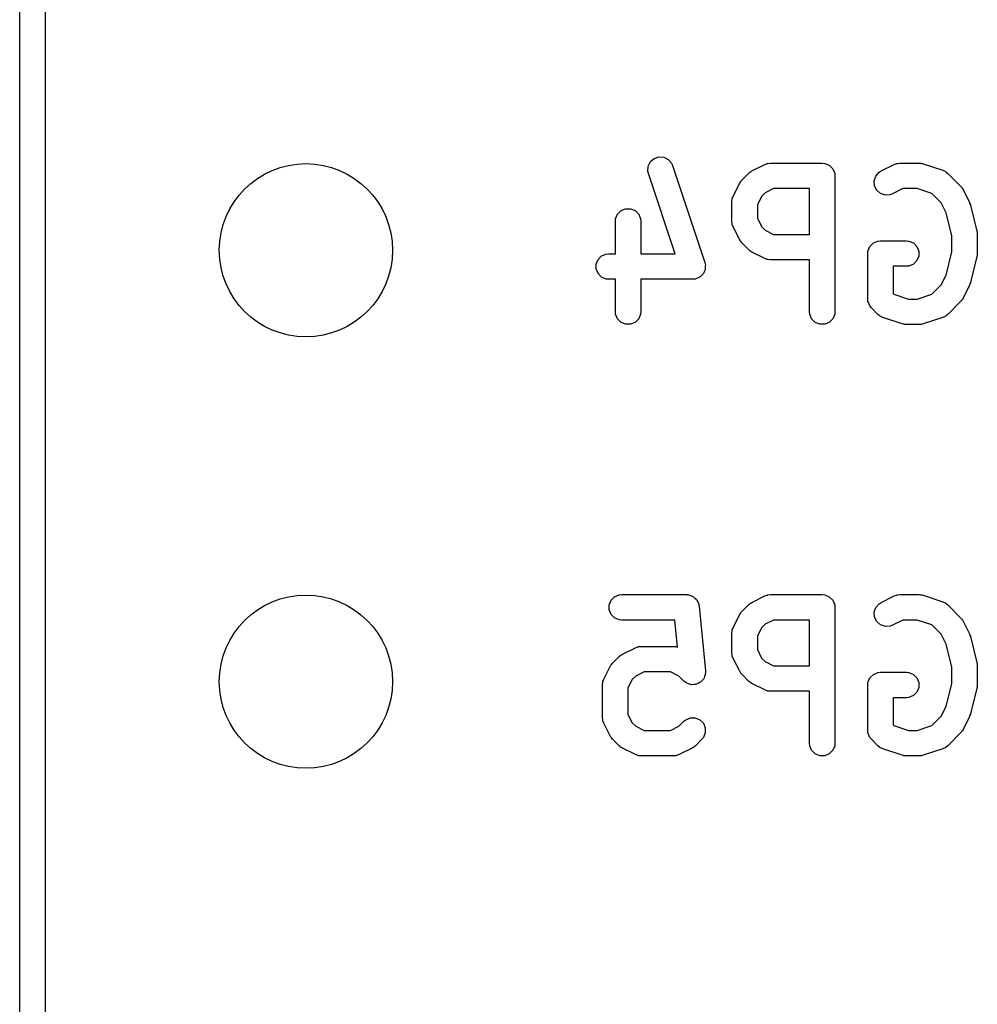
# Model space of a CAD drawing. Extents: x 101 to 222, y -128 to -44.
# Tile 15 of 23: x 198.82 to 204.45, y -68.83 to -63.04. Entities that reach past the tile are written whole.
import ezdxf

# ---------------------------------------------------------------- set-up
doc = ezdxf.new("R2010")
doc.units = 0
doc.layers.add('BLACK', color=7, linetype='CONTINUOUS')

msp = doc.modelspace()

# ---------------------------------------------------------------- linework, layer by layer
at = {"layer": 'BLACK', "linetype": 'CONTINUOUS'}
for p, q in [((198.81625, -101.32375), (198.81625, -50.32375)), ((198.96625, -50.39875), (198.96625, -101.24875)), ((202.517007, -63.89814), (202.530094, -63.871967)), ((202.530094, -63.871967), (202.552201, -63.852793)), ((202.552201, -63.852793), (202.579964, -63.843539)), ((202.579964, -63.843539), (202.609154, -63.845613)), ((202.609154, -63.845613), (202.635327, -63.8587)), ((202.635327, -63.8587), (202.654501, -63.880807)), ((202.654501, -63.880807), (202.660495, -63.894233)), ((203.222331, -63.882486), (203.236963, -63.881045)), ((203.236963, -63.881045), (203.541725, -63.881045)), ((203.541725, -63.881045), (203.556357, -63.882486)), ((203.984236, -63.882486), (203.998868, -63.881045)), ((203.998868, -63.881045), (204.113154, -63.881045)), ((204.113154, -63.881045), (204.120559, -63.881774)), ((204.120559, -63.881774), (204.122534, -63.881634)), ((204.122534, -63.881634), (204.125131, -63.882224)), ((202.514933, -63.92733), (202.517007, -63.89814)), ((202.518193, -63.941667), (202.514933, -63.92733)), ((202.660495, -63.894233), (202.850972, -64.465661)), ((203.10774, -63.941107), (203.113489, -63.936388)), ((203.113489, -63.936388), (203.114789, -63.93489)), ((203.114789, -63.93489), (203.117048, -63.933468)), ((203.117048, -63.933468), (203.119105, -63.93178)), ((203.119105, -63.93178), (203.120932, -63.931022)), ((203.120932, -63.931022), (203.127232, -63.927058)), ((203.127232, -63.927058), (203.203422, -63.888963)), ((203.203422, -63.888963), (203.217154, -63.883708)), ((203.217154, -63.883708), (203.219841, -63.883517)), ((203.219841, -63.883517), (203.222331, -63.882486)), ((203.556357, -63.882486), (203.583393, -63.893685)), ((203.583393, -63.893685), (203.604085, -63.914377)), ((203.604085, -63.914377), (203.615284, -63.941413)), ((203.857521, -63.956998), (203.876694, -63.93489)), ((203.876694, -63.93489), (203.889137, -63.927058)), ((203.889137, -63.927058), (203.965327, -63.888963)), ((203.965327, -63.888963), (203.979059, -63.883708)), ((203.979059, -63.883708), (203.981746, -63.883517)), ((203.981746, -63.883517), (203.984236, -63.882486)), ((204.125131, -63.882224), (204.127786, -63.882486)), ((204.127786, -63.882486), (204.129617, -63.883244)), ((204.129617, -63.883244), (204.136871, -63.884894)), ((204.136871, -63.884894), (204.251157, -63.922989)), ((204.251157, -63.922989), (204.264582, -63.928983)), ((204.264582, -63.928983), (204.266617, -63.930748)), ((204.266617, -63.930748), (204.269108, -63.93178)), ((204.269108, -63.93178), (204.280473, -63.941107)), ((202.675764, -64.414378), (202.518193, -63.941667)), ((203.055596, -63.998694), (203.059559, -63.992397)), ((203.059559, -63.992397), (203.060318, -63.990567)), ((203.060318, -63.990567), (203.062009, -63.988505)), ((203.062009, -63.988505), (203.063429, -63.986251)), ((203.063429, -63.986251), (203.064924, -63.984954)), ((203.064924, -63.984954), (203.069645, -63.979202)), ((203.069645, -63.979202), (203.10774, -63.941107)), ((203.615284, -63.941413), (203.616725, -63.956045)), ((203.616725, -63.956045), (203.616725, -64.756045)), ((203.848267, -63.984759), (203.857521, -63.956998)), ((203.850341, -64.013949), (203.848267, -63.984759)), ((204.280473, -63.941107), (204.356663, -64.017297)), ((203.0175, -64.074885), (203.055596, -63.998694)), ((203.2052, -64.055779), (203.184317, -64.076661)), ((203.254668, -64.031045), (203.2052, -64.055779)), ((203.466725, -64.031045), (203.254668, -64.031045)), ((203.466725, -64.300092), (203.466725, -64.031045)), ((203.863428, -64.040124), (203.850341, -64.013949)), ((203.885536, -64.059297), (203.863428, -64.040124)), ((204.016573, -64.031045), (203.956219, -64.061222)), ((204.100984, -64.031045), (204.016573, -64.031045)), ((204.186926, -64.059692), (204.100984, -64.031045)), ((204.356663, -64.017297), (204.361383, -64.023047)), ((204.361383, -64.023047), (204.36288, -64.024346)), ((204.36288, -64.024346), (204.364299, -64.0266)), ((204.364299, -64.0266), (204.365991, -64.028662)), ((204.365991, -64.028662), (204.366749, -64.030494)), ((204.366749, -64.030494), (204.370712, -64.036789)), ((204.370712, -64.036789), (204.408807, -64.11298)), ((203.009582, -64.108426), (203.011023, -64.093794)), ((203.009582, -64.222711), (203.009582, -64.108426)), ((203.011023, -64.093794), (203.012053, -64.091305)), ((203.012053, -64.091305), (203.012245, -64.088616)), ((203.012245, -64.088616), (203.0175, -64.074885)), ((203.184317, -64.076661), (203.159582, -64.126131)), ((203.913297, -64.068551), (203.885536, -64.059297)), ((203.942487, -64.066477), (203.913297, -64.068551)), ((203.956219, -64.061222), (203.942487, -64.066477)), ((204.24199, -64.114756), (204.186926, -64.059692)), ((204.408807, -64.11298), (204.409216, -64.114049)), ((202.336508, -64.181043), (202.3572, -64.160351)), ((202.3572, -64.160351), (202.384236, -64.149152)), ((202.384236, -64.149152), (202.4135, -64.149152)), ((202.4135, -64.149152), (202.440536, -64.160351)), ((202.440536, -64.160351), (202.461228, -64.181043)), ((203.159582, -64.126131), (203.159582, -64.205005)), ((204.27096, -64.172695), (204.24199, -64.114756)), ((204.409216, -64.114049), (204.409539, -64.114485)), ((204.409539, -64.114485), (204.411737, -64.120636)), ((204.411737, -64.120636), (204.414062, -64.126712)), ((204.414062, -64.126712), (204.4141, -64.12725)), ((204.4141, -64.12725), (204.414486, -64.12833)), ((204.414486, -64.12833), (204.452582, -64.280712)), ((202.323868, -64.222711), (202.325309, -64.208079)), ((202.323868, -64.414378), (202.323868, -64.222711)), ((202.325309, -64.208079), (202.336508, -64.181043)), ((202.461228, -64.181043), (202.472427, -64.208079)), ((202.472427, -64.208079), (202.473868, -64.222711)), ((202.473868, -64.222711), (202.473868, -64.414378)), ((203.011023, -64.237343), (203.009582, -64.222711)), ((203.159582, -64.205005), (203.184317, -64.254475)), ((204.304821, -64.308137), (204.27096, -64.172695)), ((203.012053, -64.239831), (203.011023, -64.237343)), ((203.012245, -64.242521), (203.012053, -64.239831)), ((203.0175, -64.256252), (203.012245, -64.242521)), ((203.055596, -64.332443), (203.0175, -64.256252)), ((203.184317, -64.254475), (203.2052, -64.275358)), ((203.2052, -64.275358), (203.254668, -64.300092)), ((204.452582, -64.280712), (204.452957, -64.283248)), ((204.452957, -64.283248), (204.45338, -64.28427)), ((204.45338, -64.28427), (204.453922, -64.289782)), ((203.059559, -64.338739), (203.055596, -64.332443)), ((203.060318, -64.34057), (203.059559, -64.338739)), ((203.062009, -64.342631), (203.060318, -64.34057)), ((203.063429, -64.344886), (203.062009, -64.342631)), ((203.064924, -64.346182), (203.063429, -64.344886)), ((203.254668, -64.300092), (203.466725, -64.300092)), ((203.842914, -64.350828), (203.86995, -64.339629)), ((203.86995, -64.339629), (203.884582, -64.338188)), ((203.884582, -64.338188), (204.036963, -64.338188)), ((204.036963, -64.338188), (204.051595, -64.339629)), ((204.051595, -64.339629), (204.078631, -64.350828)), ((204.304821, -64.403952), (204.304821, -64.308137)), ((204.453922, -64.289782), (204.454732, -64.295256)), ((204.454732, -64.295256), (204.454569, -64.296348)), ((204.454569, -64.296348), (204.454821, -64.298902)), ((204.454821, -64.298902), (204.454821, -64.413188)), ((203.069645, -64.351935), (203.064924, -64.346182)), ((203.10774, -64.39003), (203.069645, -64.351935)), ((203.113489, -64.394748), (203.10774, -64.39003)), ((203.114789, -64.396247), (203.113489, -64.394748)), ((203.117048, -64.397668), (203.114789, -64.396247)), ((203.119105, -64.399357), (203.117048, -64.397668)), ((203.120932, -64.400114), (203.119105, -64.399357)), ((203.127232, -64.404079), (203.120932, -64.400114)), ((203.809582, -64.413188), (203.811023, -64.398556)), ((203.811023, -64.398556), (203.822222, -64.37152)), ((203.822222, -64.37152), (203.842914, -64.350828)), ((204.078631, -64.350828), (204.099323, -64.37152)), ((204.099323, -64.37152), (204.110522, -64.398556)), ((204.110522, -64.398556), (204.110522, -64.42782)), ((202.211023, -64.474746), (202.222222, -64.44771)), ((202.222222, -64.44771), (202.242914, -64.427018)), ((202.242914, -64.427018), (202.26995, -64.415819)), ((202.26995, -64.415819), (202.284582, -64.414378)), ((202.284582, -64.414378), (202.323868, -64.414378)), ((202.473868, -64.414378), (202.675764, -64.414378)), ((203.203422, -64.442174), (203.127232, -64.404079)), ((203.217154, -64.447429), (203.203422, -64.442174)), ((203.219841, -64.447619), (203.217154, -64.447429)), ((203.222331, -64.448651), (203.219841, -64.447619)), ((203.236963, -64.450092), (203.222331, -64.448651)), ((203.466725, -64.450092), (203.236963, -64.450092)), ((203.466725, -64.756045), (203.466725, -64.450092)), ((203.809582, -64.679854), (203.809582, -64.413188)), ((204.099323, -64.454856), (204.078631, -64.475548)), ((204.110522, -64.42782), (204.099323, -64.454856)), ((204.27096, -64.539393), (204.304821, -64.403952)), ((204.452582, -64.431378), (204.414486, -64.58376)), ((204.452957, -64.428841), (204.452582, -64.431378)), ((204.45338, -64.42782), (204.452957, -64.428841)), ((204.453922, -64.422307), (204.45338, -64.42782)), ((204.454732, -64.416834), (204.453922, -64.422307)), ((204.454821, -64.413188), (204.454569, -64.415741)), ((204.454569, -64.415741), (204.454732, -64.416834)), ((202.211023, -64.50401), (202.211023, -64.474746)), ((202.222222, -64.531046), (202.211023, -64.50401)), ((202.852157, -64.509187), (202.846783, -64.519934)), ((202.850972, -64.465661), (202.852621, -64.472915)), ((202.852347, -64.506501), (202.852157, -64.509187)), ((202.85338, -64.50401), (202.852347, -64.506501)), ((202.852621, -64.472915), (202.85338, -64.474746)), ((202.85338, -64.474746), (202.85338, -64.47625)), ((202.85338, -64.47625), (202.854232, -64.479997)), ((202.854232, -64.479997), (202.85338, -64.491982)), ((202.85338, -64.491982), (202.85338, -64.50401)), ((204.036963, -64.488188), (203.959582, -64.488188)), ((203.959582, -64.488188), (203.959582, -64.648788)), ((204.051595, -64.486747), (204.036963, -64.488188)), ((204.078631, -64.475548), (204.051595, -64.486747)), ((202.242914, -64.551738), (202.222222, -64.531046)), ((202.26995, -64.562937), (202.242914, -64.551738)), ((202.284582, -64.564378), (202.26995, -64.562937)), ((202.323868, -64.564378), (202.284582, -64.564378)), ((202.323868, -64.756045), (202.323868, -64.564378)), ((202.779821, -64.564378), (202.473868, -64.564378)), ((202.473868, -64.564378), (202.473868, -64.756045)), ((202.787226, -64.563648), (202.779821, -64.564378)), ((202.789201, -64.563789), (202.787226, -64.563648)), ((202.790626, -64.563313), (202.789201, -64.563789)), ((202.794453, -64.562937), (202.790626, -64.563313)), ((202.80556, -64.558336), (202.794453, -64.562937)), ((202.816964, -64.554535), (202.80556, -64.558336)), ((202.819, -64.552768), (202.816964, -64.554535)), ((202.821489, -64.551738), (202.819, -64.552768)), ((202.829988, -64.543238), (202.821489, -64.551738)), ((202.839071, -64.535361), (202.829988, -64.543238)), ((202.840275, -64.532951), (202.839071, -64.535361)), ((202.842181, -64.531046), (202.840275, -64.532951)), ((202.846783, -64.519934), (202.842181, -64.531046)), ((204.24199, -64.597332), (204.27096, -64.539393)), ((204.186925, -64.652398), (204.24199, -64.597332)), ((204.408807, -64.59911), (204.370712, -64.6753)), ((204.409216, -64.59804), (204.408807, -64.59911)), ((204.409539, -64.597605), (204.409216, -64.59804)), ((204.411737, -64.591453), (204.409539, -64.597605)), ((204.414062, -64.585378), (204.411737, -64.591453)), ((204.4141, -64.584839), (204.414062, -64.585378)), ((204.414486, -64.58376), (204.4141, -64.584839)), ((203.811023, -64.694486), (203.809582, -64.679854)), ((203.959582, -64.648788), (203.963192, -64.652398)), ((203.963192, -64.652398), (204.049133, -64.681045)), ((204.049133, -64.681045), (204.100984, -64.681045)), ((204.100984, -64.681045), (204.186925, -64.652398)), ((204.361381, -64.689042), (204.356664, -64.694791)), ((204.36288, -64.687743), (204.361381, -64.689042)), ((204.364301, -64.685484), (204.36288, -64.687743)), ((204.365991, -64.683426), (204.364301, -64.685484)), ((204.366748, -64.681596), (204.365991, -64.683426)), ((204.370712, -64.6753), (204.366748, -64.681596)), ((203.813725, -64.701009), (203.811023, -64.694486)), ((203.822222, -64.721522), (203.813725, -64.701009)), ((203.831549, -64.732887), (203.822222, -64.721522)), ((203.869645, -64.770983), (203.831549, -64.732887)), ((204.356664, -64.694791), (204.280473, -64.770983)), ((202.325309, -64.770677), (202.323868, -64.756045)), ((202.336508, -64.797713), (202.325309, -64.770677)), ((202.3572, -64.818405), (202.336508, -64.797713)), ((202.461228, -64.797713), (202.440536, -64.818405)), ((202.472427, -64.770677), (202.461228, -64.797713)), ((202.473868, -64.756045), (202.472427, -64.770677)), ((203.468166, -64.770677), (203.466725, -64.756045)), ((203.479365, -64.797713), (203.468166, -64.770677)), ((203.500057, -64.818405), (203.479365, -64.797713)), ((203.604085, -64.797713), (203.583393, -64.818405)), ((203.615284, -64.770677), (203.604085, -64.797713)), ((203.616725, -64.756045), (203.615284, -64.770677)), ((203.88101, -64.780311), (203.869645, -64.770983)), ((203.8835, -64.781342), (203.88101, -64.780311)), ((203.885535, -64.783107), (203.8835, -64.781342)), ((203.898961, -64.789101), (203.885535, -64.783107)), ((204.013246, -64.827196), (203.898961, -64.789101)), ((204.251157, -64.789101), (204.136871, -64.827196)), ((204.264582, -64.783107), (204.251157, -64.789101)), ((204.266617, -64.781341), (204.264582, -64.783107)), ((204.269108, -64.78031), (204.266617, -64.781341)), ((204.280473, -64.770983), (204.269108, -64.78031)), ((202.384236, -64.829604), (202.3572, -64.818405)), ((202.4135, -64.829604), (202.384236, -64.829604)), ((202.440536, -64.818405), (202.4135, -64.829604)), ((203.527093, -64.829604), (203.500057, -64.818405)), ((203.556357, -64.829604), (203.527093, -64.829604)), ((203.583393, -64.818405), (203.556357, -64.829604)), ((204.020499, -64.828845), (204.013246, -64.827196)), ((204.022331, -64.829604), (204.020499, -64.828845)), ((204.024985, -64.829865), (204.022331, -64.829604)), ((204.027583, -64.830456), (204.024985, -64.829865)), ((204.029557, -64.830315), (204.027583, -64.830456)), ((204.036963, -64.831045), (204.029557, -64.830315)), ((204.113154, -64.831045), (204.036963, -64.831045)), ((204.120559, -64.830315), (204.113154, -64.831045)), ((204.122534, -64.830456), (204.120559, -64.830315)), ((204.125131, -64.829865), (204.122534, -64.830456)), ((204.127786, -64.829604), (204.125131, -64.829865)), ((204.129617, -64.828845), (204.127786, -64.829604)), ((204.136871, -64.827196), (204.129617, -64.828845)), ((202.319105, -66.433685), (202.346141, -66.422486)), ((202.346141, -66.422486), (202.360773, -66.421045)), ((202.360773, -66.421045), (202.741725, -66.421045)), ((202.741725, -66.421045), (202.747136, -66.421577)), ((202.747136, -66.421577), (202.748965, -66.421395)), ((202.748965, -66.421395), (202.750751, -66.421933)), ((202.750751, -66.421933), (202.756357, -66.422486)), ((202.756357, -66.422486), (202.766483, -66.42668)), ((202.766483, -66.42668), (202.776981, -66.429848)), ((202.776981, -66.429848), (202.779904, -66.432239)), ((202.779904, -66.432239), (202.783393, -66.433685)), ((203.127232, -66.467058), (203.203422, -66.428963)), ((203.203422, -66.428963), (203.217154, -66.423708)), ((203.217154, -66.423708), (203.219841, -66.423517)), ((203.219841, -66.423517), (203.222331, -66.422486)), ((203.222331, -66.422486), (203.236963, -66.421045)), ((203.236963, -66.421045), (203.541725, -66.421045)), ((203.541725, -66.421045), (203.556357, -66.422486)), ((203.556357, -66.422486), (203.583393, -66.433685)), ((203.889137, -66.467058), (203.965327, -66.428963)), ((203.965327, -66.428963), (203.979059, -66.423708)), ((203.979059, -66.423708), (203.981746, -66.423517)), ((203.981746, -66.423517), (203.984236, -66.422486)), ((203.984236, -66.422486), (203.998868, -66.421045)), ((203.998868, -66.421045), (204.113154, -66.421045)), ((204.113154, -66.421045), (204.120559, -66.421774)), ((204.120559, -66.421774), (204.122534, -66.421634)), ((204.122534, -66.421634), (204.125131, -66.422224)), ((204.125131, -66.422224), (204.127786, -66.422486)), ((204.127786, -66.422486), (204.129617, -66.423244)), ((204.129617, -66.423244), (204.136871, -66.424894)), ((204.136871, -66.424894), (204.251157, -66.462989)), ((202.287214, -66.481413), (202.298413, -66.454377)), ((202.287214, -66.510677), (202.287214, -66.481413)), ((202.298413, -66.454377), (202.319105, -66.433685)), ((202.783393, -66.433685), (202.791146, -66.441438)), ((202.791146, -66.441438), (202.799629, -66.448379)), ((202.799629, -66.448379), (202.801413, -66.451705)), ((202.801413, -66.451705), (202.804085, -66.454377)), ((202.804085, -66.454377), (202.80828, -66.464506)), ((202.80828, -66.464506), (202.813463, -66.474166)), ((202.813463, -66.474166), (202.81457, -66.47969)), ((202.81457, -66.47969), (202.815284, -66.481413)), ((202.815284, -66.481413), (202.815284, -66.483249)), ((202.815284, -66.483249), (202.816353, -66.488582)), ((202.816353, -66.488582), (202.854449, -66.869534)), ((203.069645, -66.519202), (203.10774, -66.481107)), ((203.10774, -66.481107), (203.113489, -66.476388)), ((203.113489, -66.476388), (203.114789, -66.47489)), ((203.114789, -66.47489), (203.117048, -66.473468)), ((203.117048, -66.473468), (203.119105, -66.47178)), ((203.119105, -66.47178), (203.120932, -66.471022)), ((203.120932, -66.471022), (203.127232, -66.467058)), ((203.583393, -66.433685), (203.604085, -66.454377)), ((203.604085, -66.454377), (203.615284, -66.481413)), ((203.615284, -66.481413), (203.616725, -66.496045)), ((203.857521, -66.496998), (203.876694, -66.47489)), ((203.876694, -66.47489), (203.889137, -66.467058)), ((204.251157, -66.462989), (204.264582, -66.468983)), ((204.264582, -66.468983), (204.266617, -66.470748)), ((204.266617, -66.470748), (204.269108, -66.47178)), ((204.269108, -66.47178), (204.280473, -66.481107)), ((204.280473, -66.481107), (204.356663, -66.557297)), ((202.298413, -66.537713), (202.287214, -66.510677)), ((202.319105, -66.558405), (202.298413, -66.537713)), ((203.0175, -66.614885), (203.055596, -66.538694)), ((203.055596, -66.538694), (203.059559, -66.532397)), ((203.059559, -66.532397), (203.060318, -66.530567)), ((203.060318, -66.530567), (203.062009, -66.528505)), ((203.062009, -66.528505), (203.063429, -66.526251)), ((203.063429, -66.526251), (203.064924, -66.524954)), ((203.064924, -66.524954), (203.069645, -66.519202)), ((203.616725, -66.496045), (203.616725, -67.296045)), ((203.848267, -66.524759), (203.857521, -66.496998)), ((203.850341, -66.553949), (203.848267, -66.524759)), ((202.346141, -66.569604), (202.319105, -66.558405)), ((202.360773, -66.571045), (202.346141, -66.569604)), ((202.673851, -66.571045), (202.360773, -66.571045)), ((202.689762, -66.73016), (202.673851, -66.571045)), ((203.2052, -66.595779), (203.184317, -66.616661)), ((203.254668, -66.571045), (203.2052, -66.595779)), ((203.466725, -66.571045), (203.254668, -66.571045)), ((203.466725, -66.840092), (203.466725, -66.571045)), ((203.863428, -66.580124), (203.850341, -66.553949)), ((203.885536, -66.599297), (203.863428, -66.580124)), ((203.913297, -66.608551), (203.885536, -66.599297)), ((203.942487, -66.606477), (203.913297, -66.608551)), ((203.956219, -66.601222), (203.942487, -66.606477)), ((204.016573, -66.571045), (203.956219, -66.601222)), ((204.100984, -66.571045), (204.016573, -66.571045)), ((204.186926, -66.599692), (204.100984, -66.571045)), ((204.24199, -66.654756), (204.186926, -66.599692)), ((204.356663, -66.557297), (204.361383, -66.563047)), ((204.361383, -66.563047), (204.36288, -66.564346)), ((204.36288, -66.564346), (204.364299, -66.5666)), ((204.364299, -66.5666), (204.365991, -66.568662)), ((204.365991, -66.568662), (204.366749, -66.570494)), ((204.366749, -66.570494), (204.370712, -66.576789)), ((204.370712, -66.576789), (204.408807, -66.65298)), ((203.009582, -66.648426), (203.011023, -66.633794)), ((203.009582, -66.762711), (203.009582, -66.648426)), ((203.011023, -66.633794), (203.012053, -66.631305)), ((203.012053, -66.631305), (203.012245, -66.628616)), ((203.012245, -66.628616), (203.0175, -66.614885)), ((203.184317, -66.616661), (203.159582, -66.666131)), ((204.27096, -66.712695), (204.24199, -66.654756)), ((204.408807, -66.65298), (204.409216, -66.654049)), ((204.409216, -66.654049), (204.409539, -66.654485)), ((204.409539, -66.654485), (204.411737, -66.660636)), ((204.411737, -66.660636), (204.414062, -66.666712)), ((203.159582, -66.666131), (203.159582, -66.745005)), ((204.304821, -66.848137), (204.27096, -66.712695)), ((204.414062, -66.666712), (204.4141, -66.66725)), ((204.4141, -66.66725), (204.414486, -66.66833)), ((204.414486, -66.66833), (204.452582, -66.820712)), ((202.351584, -66.78115), (202.352884, -66.779652)), ((202.352884, -66.779652), (202.355143, -66.77823)), ((202.355143, -66.77823), (202.3572, -66.776542)), ((202.3572, -66.776542), (202.359027, -66.775784)), ((202.359027, -66.775784), (202.365327, -66.77182)), ((202.365327, -66.77182), (202.441518, -66.733725)), ((202.441518, -66.733725), (202.45525, -66.72847)), ((202.45525, -66.72847), (202.457937, -66.728279)), ((202.457937, -66.728279), (202.460427, -66.727248)), ((202.460427, -66.727248), (202.475059, -66.725807)), ((202.475059, -66.725807), (202.665535, -66.725807)), ((202.665535, -66.725807), (202.680167, -66.727248)), ((202.680167, -66.727248), (202.682656, -66.728279)), ((202.682656, -66.728279), (202.685344, -66.72847)), ((202.685344, -66.72847), (202.689762, -66.73016)), ((203.011023, -66.777343), (203.009582, -66.762711)), ((203.012053, -66.779831), (203.011023, -66.777343)), ((203.012245, -66.782521), (203.012053, -66.779831)), ((203.159582, -66.745005), (203.184317, -66.794475)), ((202.293691, -66.843456), (202.297655, -66.837156)), ((202.297655, -66.837156), (202.298413, -66.835329)), ((202.298413, -66.835329), (202.300101, -66.833272)), ((202.300101, -66.833272), (202.301523, -66.831013)), ((202.301523, -66.831013), (202.303021, -66.829713)), ((202.303021, -66.829713), (202.30774, -66.823964)), ((202.30774, -66.823964), (202.345835, -66.785869)), ((202.345835, -66.785869), (202.351584, -66.78115)), ((203.0175, -66.796252), (203.012245, -66.782521)), ((203.055596, -66.872443), (203.0175, -66.796252)), ((203.184317, -66.794475), (203.2052, -66.815358)), ((203.2052, -66.815358), (203.254668, -66.840092)), ((204.452582, -66.820712), (204.452957, -66.823248)), ((204.452957, -66.823248), (204.45338, -66.82427)), ((204.45338, -66.82427), (204.453922, -66.829782)), ((204.453922, -66.829782), (204.454732, -66.835256)), ((204.454732, -66.835256), (204.454569, -66.836348)), ((204.454569, -66.836348), (204.454821, -66.838902)), ((202.255596, -66.919647), (202.293691, -66.843456)), ((202.492764, -66.875807), (202.443294, -66.900541)), ((202.64783, -66.875807), (202.492764, -66.875807)), ((202.697298, -66.900541), (202.64783, -66.875807)), ((202.85338, -66.891627), (202.849186, -66.901753)), ((202.854471, -66.884237), (202.85338, -66.887852)), ((202.85338, -66.887852), (202.85338, -66.891627)), ((202.854449, -66.869534), (202.854471, -66.884237)), ((203.059559, -66.878739), (203.055596, -66.872443)), ((203.060318, -66.88057), (203.059559, -66.878739)), ((203.062009, -66.882631), (203.060318, -66.88057)), ((203.063429, -66.884886), (203.062009, -66.882631)), ((203.064924, -66.886182), (203.063429, -66.884886)), ((203.069645, -66.891935), (203.064924, -66.886182)), ((203.10774, -66.93003), (203.069645, -66.891935)), ((203.254668, -66.840092), (203.466725, -66.840092)), ((203.822222, -66.91152), (203.842914, -66.890828)), ((203.842914, -66.890828), (203.86995, -66.879629)), ((203.86995, -66.879629), (203.884582, -66.878188)), ((203.884582, -66.878188), (204.036963, -66.878188)), ((204.036963, -66.878188), (204.051595, -66.879629)), ((204.051595, -66.879629), (204.078631, -66.890828)), ((204.078631, -66.890828), (204.099323, -66.91152)), ((204.304821, -66.943952), (204.304821, -66.848137)), ((204.454821, -66.838902), (204.454821, -66.953188)), ((202.247678, -66.953188), (202.249119, -66.938556)), ((202.247678, -67.143664), (202.247678, -66.953188)), ((202.249119, -66.938556), (202.25015, -66.936066)), ((202.25015, -66.936066), (202.250341, -66.933379)), ((202.250341, -66.933379), (202.255596, -66.919647)), ((202.422412, -66.921423), (202.397678, -66.970892)), ((202.443294, -66.900541), (202.422412, -66.921423)), ((202.726789, -66.930031), (202.697298, -66.900541)), ((202.738154, -66.939358), (202.726789, -66.930031)), ((202.741642, -66.940803), (202.738154, -66.939358)), ((202.744565, -66.943194), (202.741642, -66.940803)), ((202.755062, -66.946361), (202.744565, -66.943194)), ((202.76519, -66.950556), (202.755062, -66.946361)), ((202.768965, -66.950556), (202.76519, -66.950556)), ((202.772581, -66.951647), (202.768965, -66.950556)), ((202.783491, -66.950556), (202.772581, -66.951647)), ((202.794453, -66.950556), (202.783491, -66.950556)), ((202.797941, -66.94911), (202.794453, -66.950556)), ((202.8017, -66.948735), (202.797941, -66.94911)), ((202.811359, -66.943552), (202.8017, -66.948735)), ((202.821489, -66.939357), (202.811359, -66.943552)), ((202.82416, -66.936685), (202.821489, -66.939357)), ((202.827487, -66.934901), (202.82416, -66.936685)), ((202.834427, -66.926418), (202.827487, -66.934901)), ((202.842182, -66.918664), (202.834427, -66.926418)), ((202.843626, -66.915175), (202.842182, -66.918664)), ((202.846018, -66.912253), (202.843626, -66.915175)), ((202.849186, -66.901753), (202.846018, -66.912253)), ((203.113489, -66.934748), (203.10774, -66.93003)), ((203.114789, -66.936247), (203.113489, -66.934748)), ((203.117048, -66.937668), (203.114789, -66.936247)), ((203.119105, -66.939357), (203.117048, -66.937668)), ((203.120932, -66.940114), (203.119105, -66.939357)), ((203.127232, -66.944079), (203.120932, -66.940114)), ((203.203422, -66.982174), (203.127232, -66.944079)), ((203.809582, -66.953188), (203.811023, -66.938556)), ((203.809582, -67.219854), (203.809582, -66.953188)), ((203.811023, -66.938556), (203.822222, -66.91152)), ((204.099323, -66.91152), (204.110522, -66.938556)), ((204.110522, -66.938556), (204.110522, -66.96782)), ((204.27096, -67.079393), (204.304821, -66.943952)), ((204.454821, -66.953188), (204.454569, -66.955741)), ((202.397678, -66.970892), (202.397678, -67.125959)), ((203.217154, -66.987429), (203.203422, -66.982174)), ((203.219841, -66.987619), (203.217154, -66.987429)), ((203.222331, -66.988651), (203.219841, -66.987619)), ((203.236963, -66.990092), (203.222331, -66.988651)), ((203.466725, -66.990092), (203.236963, -66.990092)), ((203.466725, -67.296045), (203.466725, -66.990092)), ((204.099323, -66.994856), (204.078631, -67.015548)), ((204.110522, -66.96782), (204.099323, -66.994856)), ((204.452582, -66.971378), (204.414486, -67.12376)), ((204.452957, -66.968841), (204.452582, -66.971378)), ((204.45338, -66.96782), (204.452957, -66.968841)), ((204.453922, -66.962307), (204.45338, -66.96782)), ((204.454732, -66.956834), (204.453922, -66.962307)), ((204.454569, -66.955741), (204.454732, -66.956834)), ((204.036963, -67.028188), (203.959582, -67.028188)), ((203.959582, -67.028188), (203.959582, -67.188788)), ((204.051595, -67.026747), (204.036963, -67.028188)), ((204.078631, -67.015548), (204.051595, -67.026747)), ((202.397678, -67.125959), (202.422412, -67.175427)), ((204.24199, -67.137332), (204.27096, -67.079393)), ((204.414062, -67.125378), (204.411737, -67.131453)), ((204.4141, -67.124839), (204.414062, -67.125378)), ((204.414486, -67.12376), (204.4141, -67.124839)), ((202.249119, -67.158296), (202.247678, -67.143664)), ((202.25015, -67.160785), (202.249119, -67.158296)), ((202.250341, -67.163473), (202.25015, -67.160785)), ((202.255596, -67.177205), (202.250341, -67.163473)), ((202.293691, -67.253395), (202.255596, -67.177205)), ((202.422412, -67.175427), (202.443295, -67.196311)), ((202.697298, -67.196311), (202.726788, -67.166821)), ((202.726788, -67.166821), (202.738153, -67.157493)), ((202.738153, -67.157493), (202.76519, -67.146295)), ((202.76519, -67.146295), (202.794453, -67.146295)), ((202.794453, -67.146295), (202.821489, -67.157493)), ((202.821489, -67.157493), (202.842182, -67.178186)), ((202.842182, -67.178186), (202.85338, -67.205222)), ((204.186925, -67.192398), (204.24199, -67.137332)), ((204.408807, -67.13911), (204.370712, -67.2153)), ((204.409216, -67.13804), (204.408807, -67.13911)), ((204.409539, -67.137605), (204.409216, -67.13804)), ((204.411737, -67.131453), (204.409539, -67.137605)), ((202.443295, -67.196311), (202.492764, -67.221045)), ((202.492764, -67.221045), (202.64783, -67.221045)), ((202.64783, -67.221045), (202.697298, -67.196311)), ((202.85338, -67.234485), (202.842182, -67.261522)), ((202.85338, -67.205222), (202.85338, -67.234485)), ((203.811023, -67.234486), (203.809582, -67.219854)), ((203.812537, -67.238141), (203.811023, -67.234486)), ((203.822222, -67.261522), (203.812537, -67.238141)), ((203.959582, -67.188788), (203.963192, -67.192398)), ((203.963192, -67.192398), (204.049133, -67.221045)), ((204.049133, -67.221045), (204.100984, -67.221045)), ((204.100984, -67.221045), (204.186925, -67.192398)), ((204.356664, -67.234791), (204.280473, -67.310983)), ((204.361381, -67.229042), (204.356664, -67.234791)), ((204.36288, -67.227743), (204.361381, -67.229042)), ((204.364301, -67.225484), (204.36288, -67.227743)), ((204.365991, -67.223426), (204.364301, -67.225484)), ((204.366748, -67.221596), (204.365991, -67.223426)), ((204.370712, -67.2153), (204.366748, -67.221596)), ((202.297654, -67.259691), (202.293691, -67.253395)), ((202.298412, -67.261521), (202.297654, -67.259691)), ((202.300101, -67.263579), (202.298412, -67.261521)), ((202.301523, -67.265838), (202.300101, -67.263579)), ((202.303021, -67.267137), (202.301523, -67.265838)), ((202.307739, -67.272886), (202.303021, -67.267137)), ((202.345834, -67.310982), (202.307739, -67.272886)), ((202.832854, -67.272887), (202.794758, -67.310983)), ((202.842182, -67.261522), (202.832854, -67.272887)), ((203.468166, -67.310677), (203.466725, -67.296045)), ((203.616725, -67.296045), (203.615284, -67.310677)), ((203.831549, -67.272887), (203.822222, -67.261522)), ((203.869645, -67.310983), (203.831549, -67.272887)), ((202.351585, -67.315702), (202.345834, -67.310982)), ((202.352884, -67.3172), (202.351585, -67.315702)), ((202.355139, -67.318619), (202.352884, -67.3172)), ((202.357199, -67.32031), (202.355139, -67.318619)), ((202.359029, -67.321068), (202.357199, -67.32031)), ((202.365327, -67.325032), (202.359029, -67.321068)), ((202.441518, -67.363127), (202.365327, -67.325032)), ((202.775266, -67.325032), (202.699076, -67.363127)), ((202.781565, -67.321067), (202.775266, -67.325032)), ((202.783393, -67.32031), (202.781565, -67.321067)), ((202.785449, -67.318621), (202.783393, -67.32031)), ((202.787709, -67.3172), (202.785449, -67.318621)), ((202.789008, -67.315701), (202.787709, -67.3172)), ((202.794758, -67.310983), (202.789008, -67.315701)), ((203.479365, -67.337713), (203.468166, -67.310677)), ((203.500057, -67.358405), (203.479365, -67.337713)), ((203.527093, -67.369604), (203.500057, -67.358405)), ((203.583393, -67.358405), (203.556357, -67.369604)), ((203.604085, -67.337713), (203.583393, -67.358405)), ((203.615284, -67.310677), (203.604085, -67.337713)), ((203.88101, -67.320311), (203.869645, -67.310983)), ((203.8835, -67.321342), (203.88101, -67.320311)), ((203.885535, -67.323107), (203.8835, -67.321342)), ((203.898961, -67.329101), (203.885535, -67.323107)), ((204.013246, -67.367196), (203.898961, -67.329101)), ((204.251157, -67.329101), (204.136871, -67.367196)), ((204.264582, -67.323107), (204.251157, -67.329101)), ((204.266617, -67.321341), (204.264582, -67.323107)), ((204.269108, -67.32031), (204.266617, -67.321341)), ((204.280473, -67.310983), (204.269108, -67.32031)), ((202.45525, -67.368382), (202.441518, -67.363127)), ((202.457937, -67.368572), (202.45525, -67.368382)), ((202.460427, -67.369604), (202.457937, -67.368572)), ((202.475059, -67.371045), (202.460427, -67.369604)), ((202.665535, -67.371045), (202.475059, -67.371045)), ((202.680167, -67.369604), (202.665535, -67.371045)), ((202.682656, -67.368572), (202.680167, -67.369604)), ((202.685344, -67.368382), (202.682656, -67.368572)), ((202.699076, -67.363127), (202.685344, -67.368382)), ((203.556357, -67.369604), (203.527093, -67.369604)), ((204.020499, -67.368845), (204.013246, -67.367196)), ((204.022331, -67.369604), (204.020499, -67.368845)), ((204.024985, -67.369865), (204.022331, -67.369604)), ((204.027583, -67.370456), (204.024985, -67.369865)), ((204.029557, -67.370315), (204.027583, -67.370456)), ((204.036963, -67.371045), (204.029557, -67.370315)), ((204.113154, -67.371045), (204.036963, -67.371045)), ((204.120559, -67.370315), (204.113154, -67.371045)), ((204.122534, -67.370456), (204.120559, -67.370315)), ((204.125131, -67.369865), (204.122534, -67.370456)), ((204.127786, -67.369604), (204.125131, -67.369865)), ((204.129617, -67.368845), (204.127786, -67.369604)), ((204.136871, -67.367196), (204.129617, -67.368845))]:
    msp.add_line(p, q, dxfattribs=at)
at = {"layer": 'BLACK'}
for centre in [(200.50125, -64.39375), (200.50125, -66.93375)]:
    msp.add_circle(centre, 0.51, dxfattribs=at)

doc.saveas('drawing.dxf')
